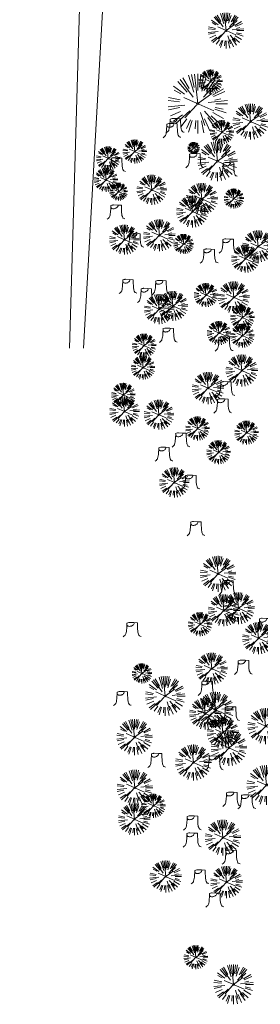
# Model space of a CAD drawing. Header units: feet. Extents: x 1130559 to 1140710, y 647902 to 649502.
# Tile 5 of 256: x 1134448 to 1134569, y 647902 to 648397. Entities that reach past the tile are written whole.
import ezdxf
from ezdxf.lldxf.tags import DXFTag

# ---------------------------------------------------------------- set-up
doc = ezdxf.new("R2010")
doc.units = ezdxf.units.FT
doc.header["$MEASUREMENT"] = 0
doc.layers.add('G-XREF', color=7, linetype='Continuous')
for name, color, linetype, lineweight in [('V-PVMT-HTCH-ASPH-DEMO', 1, 'Continuous', 13), ('V-SITE-VEGE', 8, 'Continuous', 18), ('V-UTIL-POWR-LINE-UNDR', 8, 'EXIST_PROP POWER UNDERGROUND LINE 1', 15)]:
    doc.layers.add(name, color=color, linetype=linetype, lineweight=lineweight)
doc.styles.get("Standard").update_dxf_attribs({"font": 'arial.ttf'})
tags = doc.linetypes.add('EXIST_PROP POWER UNDERGROUND LINE 1', pattern='A,1.5,-0.2,["P-UG",Standard,S=0.08,R=0,X=-0.1,Y=-0.04],-0.3', length=2).pattern_tags.tags
tags[6] = DXFTag(74, 10)

# ---------------------------------------------------------------- blocks, each defined once
blk = doc.blocks.new('V-SITE-VEGE-Coniferious Tree 2')
at = {"color": 0, "linetype": 'ByBlock'}
for p, q in [((0, 0.003), (-0.052, 0.497)), ((0, 0.222), (0, 0.5)), ((0.029, 0.275), (0.052, 0.497)), ((-0.176, 0.195), (-0.335, 0.372)), ((-0.079, 0.109), (-0.294, 0.405)), ((-0.146, 0.253), (-0.25, 0.433)), ((-0.063, 0.193), (-0.155, 0.476)), ((-0.057, 0.27), (-0.104, 0.489)), ((0.057, 0.269), (0.104, 0.489)), ((0.069, 0.211), (0.138, 0.426)), ((0.098, 0.109), (0.335, 0.372)), ((0.139, 0.241), (0.25, 0.433)), ((0.187, 0.257), (0.294, 0.405)), ((-0.22, 0.16), (-0.405, 0.294)), ((-0.284, 0.164), (-0.393, 0.227)), ((-0.001, -0.001), (0.235, 0.171)), ((0.192, 0.173), (0.312, 0.281)), ((0.249, 0.144), (0.433, 0.25)), ((0.266, 0.118), (0.457, 0.203)), ((-0.306, 0.032), (-0.497, 0.052)), ((-0.296, 0.063), (-0.489, 0.104)), ((-0.02, 0.009), (-0.232, 0.103)), ((0.173, 0.018), (0.497, 0.052)), ((0.287, 0.061), (0.388, 0.083)), ((0.302, 0), (0.5, 0)), ((-0.218, -0.023), (-0.497, -0.052)), ((-0.302, -0.064), (-0.489, -0.104)), ((-0.288, -0.128), (-0.457, -0.203)), ((-0.132, -0.119), (-0.372, -0.335)), ((-0.023, -0.026), (-0.214, -0.237)), ((0.018, -0.008), (0.272, -0.121)), ((0.048, -0.147), (0.119, -0.367)), ((0.114, -0.127), (0.272, -0.302)), ((0.256, -0.148), (0.433, -0.25)), ((0.289, -0.094), (0.476, -0.155)), ((0.294, -0.062), (0.427, -0.091)), ((-0.255, -0.185), (-0.405, -0.294)), ((-0.184, -0.254), (-0.277, -0.381)), ((-0.121, -0.273), (-0.186, -0.417)), ((-0.091, -0.28), (-0.155, -0.476)), ((-0.03, -0.282), (-0.044, -0.422)), ((0, -0.282), (0, -0.5)), ((0.061, -0.287), (0.104, -0.489)), ((0.113, -0.254), (0.203, -0.457)), ((0.169, -0.232), (0.294, -0.405)), ((0.225, -0.203), (0.372, -0.335))]:
    blk.add_line(p, q, dxfattribs=at)
blk.add_circle((0, 0), 0.0208)
blk = doc.blocks.new('V-SITE-VEGE-Stump')
for points in [[(-0.123, -0.014, 0.052613), (-0.099, 0.008, 0.106195), (-0.091, 0.022, 0.044862), (-0.084, 0.053, 0.020074), (-0.078, 0.123, 0.011675), (-0.077, 0.136, 0.007866), (-0.078, 0.156)], [(-0.078, 0.156, -0.027668), (-0.053, 0.163, -0.067978), (-0.043, 0.164), (0.009, 0.162), (0.054, 0.159)], [(0.015, 0.161, -0.082864), (0.008, 0.142, -0.111324), (-0.002, 0.131, -0.039313), (-0.016, 0.122, -0.049197), (-0.028, 0.118, -0.066002), (-0.045, 0.116, -0.070187), (-0.06, 0.118, -0.114859), (-0.069, 0.122, -0.075938), (-0.077, 0.133)], [(0.054, 0.159, 0.004334), (0.054, 0.137, 0.008344), (0.054, 0.125), (0.056, 0.076, 0.046252), (0.062, 0.032, 0.069625), (0.073, 0.004, 0.149725), (0.079, -0.002, 0.058523), (0.099, -0.009)]]:
    blk.add_lwpolyline(points, format="xyb")
blk = doc.blocks.new('C_XBASE-PACTOLA_02403811')
at = {"layer": 'V-PVMT-HTCH-ASPH-DEMO', "transparency": 33554483}
h = blk.add_hatch(dxfattribs=at)
h.set_pattern_fill('DOTS', color=256, scale=30)
edge = h.paths.add_edge_path()
edge.add_line((1134734.9, 648210.65), (1134727.11, 648219.57))
edge.add_line((1134727.11, 648219.57), (1134722.02, 648228.91))
edge.add_line((1134722.02, 648228.91), (1134722.25, 648239.06))
edge.add_line((1134722.25, 648239.06), (1134728.18, 648255.7))
edge.add_line((1134728.18, 648255.7), (1134735.01, 648281.66))
edge.add_line((1134735.01, 648281.66), (1134740.59, 648331.47))
edge.add_line((1134740.59, 648331.47), (1134738.56, 648359.04))
edge.add_line((1134738.56, 648359.04), (1134728.26, 648395.52))
edge.add_line((1134728.26, 648395.52), (1134716.82, 648435.28))
edge.add_line((1134716.82, 648435.28), (1134719.07, 648456.46))
edge.add_line((1134719.07, 648456.46), (1134739.31, 648493.44))
edge.add_line((1134739.31, 648493.44), (1134768.63, 648523.06))
edge.add_line((1134768.63, 648523.06), (1134806.59, 648556.04))
edge.add_line((1134806.59, 648556.04), (1134846.38, 648585.57))
edge.add_line((1134846.38, 648585.57), (1134882.62, 648612.05))
edge.add_line((1134882.62, 648612.05), (1134913.5, 648651.14))
edge.add_line((1134913.5, 648651.14), (1134937.52, 648694.27))
edge.add_line((1134937.52, 648694.27), (1134959.49, 648736.27))
edge.add_line((1134959.49, 648736.27), (1134978.54, 648777.76))
edge.add_line((1134978.54, 648777.76), (1134996.66, 648818.37))
edge.add_line((1134996.66, 648818.37), (1135017.23, 648859.77))
edge.add_line((1135017.23, 648859.77), (1135036.23, 648904.33))
edge.add_line((1135036.23, 648904.33), (1135054.04, 648948))
edge.add_line((1135054.04, 648948), (1135071.16, 648989.74))
edge.add_line((1135071.16, 648989.74), (1135088.83, 649035.97))
edge.add_line((1135088.83, 649035.97), (1135107.04, 649078.06))
edge.add_line((1135107.04, 649078.06), (1135111.95, 649112.44))
edge.add_line((1135111.95, 649112.44), (1135111.3, 649146.35))
edge.add_line((1135111.3, 649146.35), (1135096.39, 649171.2))
edge.add_line((1135096.39, 649171.2), (1135074.56, 649191.04))
edge.add_line((1135074.56, 649191.04), (1135034.22, 649217.92))
edge.add_line((1135034.22, 649217.92), (1134995.89, 649242.94))
edge.add_line((1134995.89, 649242.94), (1134952.78, 649270.46))
edge.add_line((1134952.78, 649270.46), (1134916.62, 649281.82))
edge.add_line((1134916.62, 649281.82), (1134883.29, 649286.02))
edge.add_line((1134883.29, 649286.02), (1134856.6, 649281.08))
edge.add_line((1134856.6, 649281.08), (1134834.05, 649271.02))
edge.add_line((1134834.05, 649271.02), (1134795.53, 649244.8))
edge.add_line((1134795.53, 649244.8), (1134761.12, 649212.26))
edge.add_line((1134761.12, 649212.26), (1134727.2, 649179.9))
edge.add_line((1134727.2, 649179.9), (1134692.66, 649145.98))
edge.add_line((1134692.66, 649145.98), (1134658.75, 649108.65))
edge.add_line((1134658.75, 649108.65), (1134636.19, 649076.87))
edge.add_line((1134636.19, 649076.87), (1134610.22, 649042.85))
edge.add_line((1134610.22, 649042.85), (1134587.09, 648997.27))
edge.add_line((1134587.09, 648997.27), (1134567.69, 648955.03))
edge.add_line((1134567.69, 648955.03), (1134557.27, 648908.29))
edge.add_line((1134557.27, 648908.29), (1134547.33, 648867.13))
edge.add_line((1134547.33, 648867.13), (1134544.25, 648853.73))
edge.add_line((1134544.25, 648853.73), (1134543.6, 648850.16))
edge.add_line((1134543.6, 648850.16), (1134543.79, 648849.96))
edge.add_line((1134543.79, 648849.96), (1134540.67, 648837.85))
edge.add_line((1134540.67, 648837.85), (1134538.07, 648825.62))
edge.add_line((1134538.07, 648825.62), (1134536.99, 648818.54))
edge.add_line((1134536.99, 648818.54), (1134536.43, 648811.4))
edge.add_line((1134536.43, 648811.4), (1134535.85, 648792.78))
edge.add_line((1134535.85, 648792.78), (1134535.61, 648773.04))
edge.add_line((1134535.61, 648773.04), (1134535.81, 648765.43))
edge.add_line((1134535.81, 648765.43), (1134536.46, 648757.85))
edge.add_line((1134536.46, 648757.85), (1134538.13, 648745.18))
edge.add_line((1134538.13, 648745.18), (1134540.25, 648732.58))
edge.add_line((1134540.25, 648732.58), (1134507.04, 648728.55))
edge.add_line((1134507.04, 648728.55), (1134507.45, 648717.8))
edge.add_line((1134507.45, 648717.8), (1134501.98, 648716.84))
edge.add_line((1134501.98, 648716.84), (1134498.72, 648714.5))
edge.add_line((1134498.72, 648714.5), (1134488.64, 648710.05))
edge.add_line((1134488.64, 648710.05), (1134474.75, 648701.72))
edge.add_line((1134474.75, 648701.72), (1134467.64, 648695.23))
edge.add_line((1134467.64, 648695.23), (1134454.65, 648685.46))
edge.add_line((1134454.65, 648685.46), (1134449.14, 648678.03))
edge.add_line((1134449.14, 648678.03), (1134448.07, 648670.25))
edge.add_line((1134448.07, 648670.25), (1134451.48, 648664.98))
edge.add_line((1134451.48, 648664.98), (1134462.8, 648667.36))
edge.add_line((1134462.8, 648667.36), (1134472.39, 648673.53))
edge.add_line((1134472.39, 648673.53), (1134480.43, 648671.45))
edge.add_line((1134480.43, 648671.45), (1134489.13, 648668.49))
edge.add_line((1134489.13, 648668.49), (1134497.52, 648667.42))
edge.add_line((1134497.52, 648667.42), (1134507.25, 648667.22))
edge.add_line((1134507.25, 648667.22), (1134515.4, 648666.71))
edge.add_line((1134515.4, 648666.71), (1134513.82, 648677.15))
edge.add_line((1134513.82, 648677.15), (1134506.07, 648673.56))
edge.add_line((1134506.07, 648673.56), (1134502.18, 648672.24))
edge.add_line((1134502.18, 648672.24), (1134497.31, 648671.12))
edge.add_line((1134497.31, 648671.12), (1134492.39, 648671.33))
edge.add_line((1134492.39, 648671.33), (1134486.29, 648673.16))
edge.add_line((1134486.29, 648673.16), (1134480.18, 648675.49))
edge.add_line((1134480.18, 648675.49), (1134475.49, 648678.56))
edge.add_line((1134475.49, 648678.56), (1134470.96, 648682.94))
edge.add_line((1134470.96, 648682.94), (1134469.59, 648687.09))
edge.add_line((1134469.59, 648687.09), (1134470.09, 648690.53))
edge.add_line((1134470.09, 648690.53), (1134472.17, 648693.69))
edge.add_line((1134472.17, 648693.69), (1134475.16, 648696.68))
edge.add_line((1134475.16, 648696.68), (1134477.55, 648698.77))
edge.add_line((1134477.55, 648698.77), (1134481.22, 648701.62))
edge.add_line((1134481.22, 648701.62), (1134486.28, 648705.18))
edge.add_line((1134486.28, 648705.18), (1134489.84, 648706.96))
edge.add_line((1134489.84, 648706.96), (1134493.66, 648708.3))
edge.add_line((1134493.66, 648708.3), (1134501.19, 648709.77))
edge.add_line((1134501.19, 648709.77), (1134506.98, 648708.7))
edge.add_line((1134506.98, 648708.7), (1134509.81, 648708.66))
edge.add_line((1134509.81, 648708.66), (1134511.47, 648695.55))
edge.add_line((1134511.47, 648695.55), (1134517.91, 648653.06))
edge.add_line((1134517.91, 648653.06), (1134530.07, 648649.04))
edge.add_line((1134530.07, 648649.04), (1134537.15, 648644.98))
edge.add_line((1134537.15, 648644.98), (1134547.5, 648640.95))
edge.add_line((1134547.5, 648640.95), (1134550.76, 648639.99))
edge.add_line((1134550.76, 648639.99), (1134555.18, 648637.01))
edge.add_line((1134555.18, 648637.01), (1134556.42, 648633.4))
edge.add_line((1134556.42, 648633.4), (1134559.54, 648615.85))
edge.add_line((1134559.54, 648615.85), (1134567.38, 648575.52))
edge.add_line((1134567.38, 648575.52), (1134572.94, 648547.59))
edge.add_line((1134572.94, 648547.59), (1134571.69, 648545.17))
edge.add_line((1134571.69, 648545.17), (1134568.33, 648545.68))
edge.add_line((1134568.33, 648545.68), (1134553.84, 648548.44))
edge.add_line((1134553.84, 648548.44), (1134538.3, 648550.81))
edge.add_line((1134538.3, 648550.81), (1134544.11, 648520.11))
edge.add_line((1134544.11, 648520.11), (1134547.62, 648505.7))
edge.add_line((1134547.62, 648505.7), (1134549.75, 648501.19))
edge.add_line((1134549.75, 648501.19), (1134551.05, 648494.36))
edge.add_line((1134551.05, 648494.36), (1134551.36, 648490.43))
edge.add_line((1134551.36, 648490.43), (1134551.2, 648487.2))
edge.add_line((1134551.2, 648487.2), (1134550.65, 648484.01))
edge.add_line((1134550.65, 648484.01), (1134549.51, 648479.95))
edge.add_line((1134549.51, 648479.95), (1134547.99, 648476.02))
edge.add_line((1134547.99, 648476.02), (1134544.88, 648469.9))
edge.add_line((1134544.88, 648469.9), (1134541.71, 648465.4))
edge.add_line((1134541.71, 648465.4), (1134536.81, 648461.32))
edge.add_line((1134536.81, 648461.32), (1134535.1, 648459.55))
edge.add_line((1134535.1, 648459.55), (1134532.48, 648456.11))
edge.add_line((1134532.48, 648456.11), (1134531.02, 648453.39))
edge.add_line((1134531.02, 648453.39), (1134530.44, 648451.03))
edge.add_line((1134530.44, 648451.03), (1134530.58, 648447.96))
edge.add_line((1134530.58, 648447.96), (1134530.98, 648446.43))
edge.add_line((1134530.98, 648446.43), (1134531.62, 648444.99))
edge.add_line((1134531.62, 648444.99), (1134532.41, 648443.84))
edge.add_line((1134532.41, 648443.84), (1134533.39, 648442.84))
edge.add_line((1134533.39, 648442.84), (1134535.28, 648441.64))
edge.add_line((1134535.28, 648441.64), (1134538.05, 648440.62))
edge.add_line((1134538.05, 648440.62), (1134541.22, 648440.19))
edge.add_line((1134541.22, 648440.19), (1134543.83, 648440.55))
edge.add_line((1134543.83, 648440.55), (1134544.95, 648441.02))
edge.add_line((1134544.95, 648441.02), (1134545.93, 648441.72))
edge.add_line((1134545.93, 648441.72), (1134547.04, 648442.89))
edge.add_line((1134547.04, 648442.89), (1134547.94, 648444.23))
edge.add_line((1134547.94, 648444.23), (1134548.6, 648445.7))
edge.add_line((1134548.6, 648445.7), (1134548.97, 648447.26))
edge.add_line((1134548.97, 648447.26), (1134549.08, 648449.05))
edge.add_line((1134549.08, 648449.05), (1134548.9, 648450.83))
edge.add_line((1134548.9, 648450.83), (1134548.43, 648452.3))
edge.add_line((1134548.43, 648452.3), (1134547.61, 648453.6))
edge.add_line((1134547.61, 648453.6), (1134545.09, 648456.02))
edge.add_line((1134545.09, 648456.02), (1134544.38, 648459.58))
edge.add_line((1134544.38, 648459.58), (1134545.18, 648461.5))
edge.add_line((1134545.18, 648461.5), (1134547.53, 648466.66))
edge.add_line((1134547.53, 648466.66), (1134550.12, 648472.07))
edge.add_line((1134550.12, 648472.07), (1134553.83, 648479.74))
edge.add_line((1134553.83, 648479.74), (1134554.67, 648481.97))
edge.add_line((1134554.67, 648481.97), (1134555.16, 648484.31))
edge.add_line((1134555.16, 648484.31), (1134555.58, 648489))
edge.add_line((1134555.58, 648489), (1134555.62, 648493.7))
edge.add_line((1134555.62, 648493.7), (1134556.9, 648501.92))
edge.add_line((1134556.9, 648501.92), (1134587.16, 648496.25))
edge.add_line((1134587.16, 648496.25), (1134590.85, 648493.8))
edge.add_line((1134590.85, 648493.8), (1134592.43, 648491.39))
edge.add_line((1134592.43, 648491.39), (1134597.59, 648482.78))
edge.add_line((1134597.59, 648482.78), (1134605.69, 648468.47))
edge.add_arc((1134748.06, 648573.07), 176.66, 216.3032, 238.393)
edge.add_line((1134655.47, 648422.61), (1134689.73, 648404.97))
edge.add_line((1134689.73, 648404.97), (1134696.15, 648398.38))
edge.add_arc((1134638.83, 648342.57), 80, -4.9395, 44.2293, ccw=False)
edge.add_line((1134718.53, 648335.69), (1134714.45, 648288.48))
edge.add_line((1134714.45, 648288.48), (1134707.61, 648262.87))
edge.add_line((1134707.61, 648262.87), (1134702.6, 648250.06))
edge.add_line((1134702.6, 648250.06), (1134702.46, 648248.95))
edge.add_line((1134702.46, 648248.95), (1134679, 648202.21))
edge.add_line((1134679, 648202.21), (1134676.39, 648186.64))
edge.add_line((1134676.39, 648186.64), (1134663.61, 648160.47))
edge.add_line((1134663.61, 648160.47), (1134647.65, 648119.67))
edge.add_line((1134647.65, 648119.67), (1134641.99, 648097.17))
edge.add_line((1134641.99, 648097.17), (1134663.75, 648091.34))
edge.add_line((1134663.75, 648091.34), (1134669.3, 648112.48))
edge.add_line((1134669.3, 648112.48), (1134683.96, 648152.58))
edge.add_line((1134683.96, 648152.58), (1134694.37, 648175.67))
edge.add_line((1134694.37, 648175.67), (1134696.98, 648180.11))
edge.add_line((1134696.98, 648180.11), (1134699, 648181.01))
edge.add_line((1134699, 648181.01), (1134704.82, 648192.98))
edge.add_line((1134704.82, 648192.98), (1134741.86, 648205.5))
edge.add_line((1134741.86, 648205.5), (1134734.9, 648210.65))
edge = h.paths.add_edge_path(flags=16)
edge.add_line((1134684.54, 648435.25), (1134660.28, 648435.09))
edge.add_line((1134660.28, 648435.09), (1134630.9, 648457.37))
edge.add_line((1134630.9, 648457.37), (1134624.28, 648464.72))
edge.add_line((1134624.28, 648464.72), (1134616.76, 648475.5))
edge.add_line((1134616.76, 648475.5), (1134609.66, 648487.03))
edge.add_line((1134609.66, 648487.03), (1134603.25, 648498.96))
edge.add_line((1134603.25, 648498.96), (1134591.75, 648526.66))
edge.add_line((1134591.75, 648526.66), (1134584.58, 648549.32))
edge.add_line((1134584.58, 648549.32), (1134579.31, 648578.52))
edge.add_line((1134579.31, 648578.52), (1134568.33, 648635.89))
edge.add_line((1134568.33, 648635.89), (1134561.59, 648678.73))
edge.add_line((1134561.59, 648678.73), (1134555.29, 648714.86))
edge.add_line((1134555.29, 648714.86), (1134553.06, 648728.55))
edge.add_line((1134553.06, 648728.55), (1134550.74, 648741.12))
edge.add_line((1134550.74, 648741.12), (1134548.95, 648753.77))
edge.add_line((1134548.95, 648753.77), (1134548.01, 648763.77))
edge.add_line((1134548.01, 648763.77), (1134547.59, 648773.8))
edge.add_line((1134547.59, 648773.8), (1134547.49, 648797.41))
edge.add_line((1134547.49, 648797.41), (1134548.82, 648801.09))
edge.add_line((1134548.82, 648801.09), (1134550.5, 648802.51))
edge.add_line((1134550.5, 648802.51), (1134556.92, 648805.41))
edge.add_line((1134556.92, 648805.41), (1134562.95, 648808.26))
edge.add_line((1134562.95, 648808.26), (1134569.13, 648810.75))
edge.add_line((1134569.13, 648810.75), (1134575.36, 648812.84))
edge.add_line((1134575.36, 648812.84), (1134581.69, 648814.54))
edge.add_line((1134581.69, 648814.54), (1134585.28, 648815.36))
edge.add_line((1134585.28, 648815.36), (1134589.13, 648811.5))
edge.add_arc((1134596.92, 648817.76), 10, 218.792, 237.105)
edge.add_line((1134591.49, 648809.37), (1134602.38, 648802.33))
edge.add_arc((1134607.81, 648810.72), 10, 237.105, 315.7831)
edge.add_line((1134614.97, 648803.75), (1134620.17, 648809.09))
edge.add_arc((1134627.33, 648802.11), 10, 110.0597, 135.7831, ccw=False)
edge.add_arc((1134621.12, 648819.13), 8.12, 290.0597, 455.5668)
edge.add_arc((1134619.36, 648837.16), 10, 228.061, 275.5668, ccw=False)
edge.add_line((1134612.68, 648829.73), (1134605.53, 648836.15))
edge.add_line((1134605.53, 648836.15), (1134591.18, 648845.5))
edge.add_line((1134591.18, 648845.5), (1134594.74, 648863.65))
edge.add_line((1134594.74, 648863.65), (1134576.85, 648858.62))
edge.add_line((1134576.85, 648858.62), (1134561.16, 648853.99))
edge.add_arc((1134560.31, 648856.86), 3, 166.3961, 286.461, ccw=False)
edge.add_line((1134557.39, 648857.57), (1134569.17, 648906.23))
edge.add_line((1134569.17, 648906.23), (1134583.71, 648948.52))
edge.add_line((1134583.71, 648948.52), (1134603.08, 648991.93))
edge.add_line((1134603.08, 648991.93), (1134624.41, 649032.82))
edge.add_line((1134624.41, 649032.82), (1134645.65, 649070.06))
edge.add_line((1134645.65, 649070.06), (1134668.31, 649101.14))
edge.add_line((1134668.31, 649101.14), (1134700.86, 649137.44))
edge.add_line((1134700.86, 649137.44), (1134736.14, 649171.26))
edge.add_line((1134736.14, 649171.26), (1134769.91, 649204.09))
edge.add_line((1134769.91, 649204.09), (1134802.12, 649234.77))
edge.add_line((1134802.12, 649234.77), (1134839.59, 649260.36))
edge.add_line((1134839.59, 649260.36), (1134859.89, 649269.49))
edge.add_line((1134859.89, 649269.49), (1134884.93, 649274.33))
edge.add_line((1134884.93, 649274.33), (1134913.79, 649270.26))
edge.add_line((1134913.79, 649270.26), (1134944, 649256.09))
edge.add_line((1134944, 649256.09), (1134987.67, 649231.41))
edge.add_line((1134987.67, 649231.41), (1135026.68, 649208.17))
edge.add_line((1135026.68, 649208.17), (1135066.9, 649181.51))
edge.add_line((1135066.9, 649181.51), (1135088.6, 649162.2))
edge.add_line((1135088.6, 649162.2), (1135100.67, 649141.54))
edge.add_line((1135100.67, 649141.54), (1135100.5, 649115.29))
edge.add_line((1135100.5, 649115.29), (1135095.25, 649083.2))
edge.add_line((1135095.25, 649083.2), (1135078.14, 649039.22))
edge.add_line((1135078.14, 649039.22), (1135061.04, 648995.14))
edge.add_line((1135061.04, 648995.14), (1135043.38, 648952.79))
edge.add_line((1135043.38, 648952.79), (1135024.33, 648908.4))
edge.add_line((1135024.33, 648908.4), (1135004.89, 648865.38))
edge.add_line((1135004.89, 648865.38), (1134986.01, 648823.09))
edge.add_line((1134986.01, 648823.09), (1134968.11, 648783.23))
edge.add_line((1134968.11, 648783.23), (1134949.46, 648742.31))
edge.add_line((1134949.46, 648742.31), (1134927.44, 648700.45))
edge.add_line((1134927.44, 648700.45), (1134903.34, 648657.76))
edge.add_line((1134903.34, 648657.76), (1134874.89, 648621.26))
edge.add_line((1134874.89, 648621.26), (1134839.3, 648595.44))
edge.add_line((1134839.3, 648595.44), (1134796.25, 648568.44))
edge.add_line((1134796.25, 648568.44), (1134757.02, 648544.02))
edge.add_line((1134757.02, 648544.02), (1134721.62, 648507.41))
edge.add_line((1134721.62, 648507.41), (1134706.28, 648460.17))
edge.add_line((1134706.28, 648460.17), (1134696.6, 648443.45))
edge.add_line((1134696.6, 648443.45), (1134684.54, 648435.25))
edge = h.paths.add_edge_path(flags=16)
edge.add_line((1134604.65, 648805.82), (1134595.35, 648811.24))
edge.add_line((1134595.35, 648811.24), (1134586.32, 648818.43))
edge.add_arc((1134588.81, 648821.56), 4, 163.7009, 231.5051, ccw=False)
edge.add_line((1134584.97, 648822.68), (1134587.05, 648829.77))
edge.add_line((1134587.05, 648829.77), (1134588.71, 648835.46))
edge.add_arc((1134592.55, 648834.34), 4, 60.5624, 163.7009, ccw=False)
edge.add_line((1134594.51, 648837.83), (1134604.72, 648832.07))
edge.add_arc((1134599.81, 648823.36), 10, 9.8418, 60.5624, ccw=False)
edge.add_line((1134609.66, 648825.07), (1134612.1, 648811))
edge.add_arc((1134607.17, 648810.14), 5, -120.2365, 9.8418, ccw=False)
at = {"layer": 'V-UTIL-POWR-LINE-UNDR', "flags": 128}
for points in [[(1134480.13, 648231.49), (1134495, 648496.17), (1134496.35, 648566.44), (1134464.63, 648641.53), (1134459.68, 648691.6), (1134473.79, 648747.28), (1134487.67, 648772.88), (1134492.62, 648802.57), (1134496.09, 648841.02), (1134500.8, 648860.32), (1134494.59, 648928.38), (1134495.61, 649027.12), (1134495.96, 649106.74), (1134599.22, 649131.5), (1134637.55, 649168.54), (1134656.34, 649214.88), (1134694.64, 649279.09), (1134746.48, 649319.73), (1134803.11, 649342.85), (1134848.62, 649349.48), (1134877.8, 649337.9), (1134908.97, 649315.13), (1134965.72, 649315.53), (1135021.66, 649297.83), (1135074.57, 649267.3), (1135109.81, 649210.95), (1135119.86, 649164.36), (1135144.6, 649102.15)], [(1134473.06, 648231.49), (1134478.46, 648413.9), (1134486.34, 648507.97), (1134488, 648563.71), (1134458.97, 648637.48), (1134452.33, 648694.36), (1134469.76, 648757.01), (1134484.27, 648785.6), (1134490.08, 648837.1), (1134491.32, 648874.4), (1134488.84, 648928), (1134492.85, 649108.17)]]:
    blk.add_lwpolyline(points, dxfattribs=at)
at = {"layer": 'V-SITE-VEGE'}
for name, p, xscale, yscale, zscale in [('V-SITE-VEGE-Coniferious Tree 2', (1134551.85, 648391.29), 17.99978256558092, 17.99978256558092, 17.99978256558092), ('V-SITE-VEGE-Coniferious Tree 2', (1134537.59, 648354.52), 29.99963760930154, 29.99963760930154, 29.99963760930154), ('V-SITE-VEGE-Coniferious Tree 2', (1134564.2, 648345.51), 17.99978256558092, 17.99978256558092, 17.99978256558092), ('V-SITE-VEGE-Stump', (1134525.15, 648337.99), 40.31522404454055, 40.31522404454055, 40.31522404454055), ('V-SITE-VEGE-Stump', (1134526.81, 648340.52), 40.31522404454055, 40.31522404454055, 40.31522404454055), ('V-SITE-VEGE-Coniferious Tree 2', (1134547.53, 648325.59), 19.99975840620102, 19.99975840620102, 19.99975840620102), ('V-SITE-VEGE-Stump', (1134536.65, 648322.87), 40.31522404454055, 40.31522404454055, 40.31522404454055), ('V-SITE-VEGE-Stump', (1134497.28, 648320.78), 40.31522404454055, 40.31522404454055, 40.31522404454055), ('V-SITE-VEGE-Stump', (1134553.5, 648318.4), 40.31522404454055, 40.31522404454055, 40.31522404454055), ('V-SITE-VEGE-Coniferious Tree 2', (1134497.8, 648310.28), 8.999891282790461, 8.999891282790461, 8.999891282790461), ('V-SITE-VEGE-Coniferious Tree 2', (1134514.48, 648311.22), 14.99981880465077, 14.99981880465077, 14.99981880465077), ('V-SITE-VEGE-Coniferious Tree 2', (1134555.78, 648306.81), 9.999879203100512, 9.999879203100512, 9.999879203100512), ('V-SITE-VEGE-Stump', (1134497.01, 648296.99), 40.31522404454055, 40.31522404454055, 40.31522404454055), ('V-SITE-VEGE-Coniferious Tree 2', (1134500.72, 648286.11), 14.99981880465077, 14.99981880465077, 14.99981880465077), ('V-SITE-VEGE-Stump', (1134506.46, 648282.72), 40.31522404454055, 40.31522404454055, 40.31522404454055), ('V-SITE-VEGE-Coniferious Tree 2', (1134530.54, 648283.93), 9.999879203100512, 9.999879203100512, 9.999879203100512), ('V-SITE-VEGE-Stump', (1134553.39, 648279.93), 40.31522404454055, 40.31522404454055, 40.31522404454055), ('V-SITE-VEGE-Stump', (1134543.84, 648274.85), 40.31522404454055, 40.31522404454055, 40.31522404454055), ('V-SITE-VEGE-Coniferious Tree 2', (1134561.53, 648276.54), 13.99983088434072, 13.99983088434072, 13.99983088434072), ('V-SITE-VEGE-Stump', (1134503.02, 648259.58), 40.31522404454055, 40.31522404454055, 40.31522404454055), ('V-SITE-VEGE-Stump', (1134519.58, 648259.02), 40.31522404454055, 40.31522404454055, 40.31522404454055), ('V-SITE-VEGE-Stump', (1134512.22, 648255.06), 40.31522404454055, 40.31522404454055, 40.31522404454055), ('V-SITE-VEGE-Coniferious Tree 2', (1134525.09, 648252.76), 14.99981880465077, 14.99981880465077, 14.99981880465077), ('V-SITE-VEGE-Coniferious Tree 2', (1134518.23, 648251.19), 14.99981880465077, 14.99981880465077, 14.99981880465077), ('V-SITE-VEGE-Stump', (1134523.27, 648235), 40.31522404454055, 40.31522404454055, 40.31522404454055), ('V-SITE-VEGE-Stump', (1134551.38, 648230.69), 40.31522404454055, 40.31522404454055, 40.31522404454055), ('V-SITE-VEGE-Stump', (1134552.28, 648208.13), 40.31522404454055, 40.31522404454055, 40.31522404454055), ('V-SITE-VEGE-Coniferious Tree 2', (1134500.78, 648199.7), 14.99981880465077, 14.99981880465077, 14.99981880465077), ('V-SITE-VEGE-Coniferious Tree 2', (1134518.07, 648198.06), 14.99981880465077, 14.99981880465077, 14.99981880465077), ('V-SITE-VEGE-Stump', (1134550.66, 648199.46), 40.31522404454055, 40.31522404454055, 40.31522404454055), ('V-SITE-VEGE-Stump', (1134529.63, 648182.33), 40.31522404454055, 40.31522404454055, 40.31522404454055), ('V-SITE-VEGE-Stump', (1134521.1, 648175.21), 40.31522404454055, 40.31522404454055, 40.31522404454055), ('V-SITE-VEGE-Coniferious Tree 2', (1134525.83, 648163.99), 14.99981880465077, 14.99981880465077, 14.99981880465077), ('V-SITE-VEGE-Stump', (1134534.58, 648161.14), 40.31522404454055, 40.31522404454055, 40.31522404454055), ('V-SITE-VEGE-Stump', (1134537.18, 648137.74), 40.31522404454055, 40.31522404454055, 40.31522404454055), ('V-SITE-VEGE-Coniferious Tree 2', (1134547.82, 648118.02), 17.99978256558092, 17.99978256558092, 17.99978256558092), ('V-SITE-VEGE-Stump', (1134553.28, 648108.11), 40.31522404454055, 40.31522404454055, 40.31522404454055), ('V-SITE-VEGE-Stump', (1134505.11, 648086.95), 40.31522404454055, 40.31522404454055, 40.31522404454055), ('V-SITE-VEGE-Stump', (1134571.79, 648089.11), 40.31522404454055, 40.31522404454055, 40.31522404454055), ('V-SITE-VEGE-Coniferious Tree 2', (1134509.54, 648067.94), 9.999879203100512, 9.999879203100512, 9.999879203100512), ('V-SITE-VEGE-Stump', (1134561.04, 648068.01), 40.31522404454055, 40.31522404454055, 40.31522404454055), ('V-SITE-VEGE-Coniferious Tree 2', (1134521.22, 648056.56), 19.99975840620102, 19.99975840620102, 19.99975840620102), ('V-SITE-VEGE-Stump', (1134542.83, 648057.49), 40.31522404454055, 40.31522404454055, 40.31522404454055), ('V-SITE-VEGE-Stump', (1134500.17, 648052.3), 40.31522404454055, 40.31522404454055, 40.31522404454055), ('V-SITE-VEGE-Coniferious Tree 2', (1134546.61, 648049.64), 17.99978256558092, 17.99978256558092, 17.99978256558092), ('V-SITE-VEGE-Stump', (1134554.59, 648044.66), 40.31522404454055, 40.31522404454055, 40.31522404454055), ('V-SITE-VEGE-Coniferious Tree 2', (1134571.75, 648041.42), 17.99978256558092, 17.99978256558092, 17.99978256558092), ('V-SITE-VEGE-Coniferious Tree 2', (1134505.8, 648035.89), 17.99978256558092, 17.99978256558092, 17.99978256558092), ('V-SITE-VEGE-Coniferious Tree 2', (1134553.28, 648030.48), 17.99978256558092, 17.99978256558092, 17.99978256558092), ('V-SITE-VEGE-Coniferious Tree 2', (1134535.44, 648023.12), 17.99978256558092, 17.99978256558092, 17.99978256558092), ('V-SITE-VEGE-Stump', (1134517.43, 648021.18), 40.31522404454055, 40.31522404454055, 40.31522404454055), ('V-SITE-VEGE-Stump', (1134546.45, 648019.85), 40.31522404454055, 40.31522404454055, 40.31522404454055), ('V-SITE-VEGE-Coniferious Tree 2', (1134505.95, 648010.45), 17.99978256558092, 17.99978256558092, 17.99978256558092), ('V-SITE-VEGE-Coniferious Tree 2', (1134572.16, 648011.77), 19.99975840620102, 19.99975840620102, 19.99975840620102), ('V-SITE-VEGE-Stump', (1134555.18, 648001.63), 40.31522404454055, 40.31522404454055, 40.31522404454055), ('V-SITE-VEGE-Stump', (1134562.74, 648000.34), 40.31522404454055, 40.31522404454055, 40.31522404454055), ('V-SITE-VEGE-Stump', (1134535.39, 647989.7), 40.31522404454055, 40.31522404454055, 40.31522404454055), ('V-SITE-VEGE-Coniferious Tree 2', (1134550.26, 647985.35), 17.99978256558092, 17.99978256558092, 17.99978256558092), ('V-SITE-VEGE-Stump', (1134535.31, 647981.14), 40.31522404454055, 40.31522404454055, 40.31522404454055), ('V-SITE-VEGE-Stump', (1134554.88, 647972.54), 40.31522404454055, 40.31522404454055, 40.31522404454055), ('V-SITE-VEGE-Stump', (1134539.21, 647962.61), 40.31522404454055, 40.31522404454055, 40.31522404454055), ('V-SITE-VEGE-Stump', (1134546.65, 647950.94), 40.31522404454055, 40.31522404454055, 40.31522404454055), ('V-SITE-VEGE-Coniferious Tree 2', (1134555.59, 647911.51), 19.99975840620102, 19.99975840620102, 19.99975840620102)]:
    blk.add_blockref(name, p, dxfattribs=dict(at, xscale=xscale, yscale=yscale, zscale=zscale))
at = {"layer": 'V-SITE-VEGE', "rotation": 8.537736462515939e-07}
for p, xscale, yscale, zscale in [((1134544.06, 648365.66), 11.99985504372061, 11.99985504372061, 11.99985504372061), ((1134549.79, 648340.2), 11.99985504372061, 11.99985504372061, 11.99985504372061), ((1134505.93, 648330.46), 11.99985504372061, 11.99985504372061, 11.99985504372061), ((1134535.57, 648332.24), 5.999927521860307, 5.999927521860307, 5.999927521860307), ((1134492.57, 648326.98), 11.99985504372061, 11.99985504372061, 11.99985504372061), ((1134491.47, 648316.16), 11.99985504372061, 11.99985504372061, 11.99985504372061), ((1134539.67, 648306.6), 15.99980672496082, 15.99980672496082, 15.99980672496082), ((1134534.95, 648300.28), 15.99980672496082, 15.99980672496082, 15.99980672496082), ((1134518.29, 648288.3), 15.99980672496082, 15.99980672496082, 15.99980672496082), ((1134568.03, 648282.72), 15.99980672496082, 15.99980672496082, 15.99980672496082), ((1134555.71, 648257.13), 15.99980672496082, 15.99980672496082, 15.99980672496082), ((1134541.72, 648258.27), 11.99985504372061, 11.99985504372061, 11.99985504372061), ((1134560.1, 648246.98), 11.99985504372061, 11.99985504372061, 11.99985504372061), ((1134548.25, 648239.16), 11.99985504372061, 11.99985504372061, 11.99985504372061), ((1134560.05, 648237.84), 11.99985504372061, 11.99985504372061, 11.99985504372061), ((1134510.66, 648232.83), 11.99985504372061, 11.99985504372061, 11.99985504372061), ((1134510.1, 648221.75), 11.99985504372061, 11.99985504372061, 11.99985504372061), ((1134559.76, 648220.3), 15.99980672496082, 15.99980672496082, 15.99980672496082), ((1134542.78, 648211.45), 15.99980672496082, 15.99980672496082, 15.99980672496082), ((1134500.21, 648208.04), 11.99985504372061, 11.99985504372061, 11.99985504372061), ((1134537.51, 648191.15), 11.99985504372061, 11.99985504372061, 11.99985504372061), ((1134562.2, 648189.05), 11.99985504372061, 11.99985504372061, 11.99985504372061), ((1134548.09, 648179.18), 11.99985504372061, 11.99985504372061, 11.99985504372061), ((1134550.76, 648099.66), 15.99980672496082, 15.99980672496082, 15.99980672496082), ((1134558.15, 648100.73), 15.99980672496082, 15.99980672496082, 15.99980672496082), ((1134538.79, 648092.71), 11.99985504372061, 11.99985504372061, 11.99985504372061), ((1134568.12, 648085.66), 15.99980672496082, 15.99980672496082, 15.99980672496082), ((1134544.62, 648070.34), 15.99980672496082, 15.99980672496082, 15.99980672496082), ((1134541.4, 648047.72), 15.99980672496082, 15.99980672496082, 15.99980672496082), ((1134550.23, 648038.17), 15.99980672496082, 15.99980672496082, 15.99980672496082), ((1134515.33, 648001.39), 11.99985504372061, 11.99985504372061, 11.99985504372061), ((1134505.73, 647994.59), 15.99980672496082, 15.99980672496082, 15.99980672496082), ((1134521.49, 647965.8), 15.99980672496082, 15.99980672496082, 15.99980672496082), ((1134552.09, 647962.97), 15.99980672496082, 15.99980672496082, 15.99980672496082), ((1134536.65, 647925.15), 11.99985504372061, 11.99985504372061, 11.99985504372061)]:
    blk.add_blockref('V-SITE-VEGE-Coniferious Tree 2', p, dxfattribs=dict(at, xscale=xscale, yscale=yscale, zscale=zscale))

msp = doc.modelspace()

# ---------------------------------------------------------------- block references
at = {"layer": 'G-XREF'}
msp.add_blockref('C_XBASE-PACTOLA_02403811', (0, 0), dxfattribs=at)

doc.saveas('drawing.dxf')
